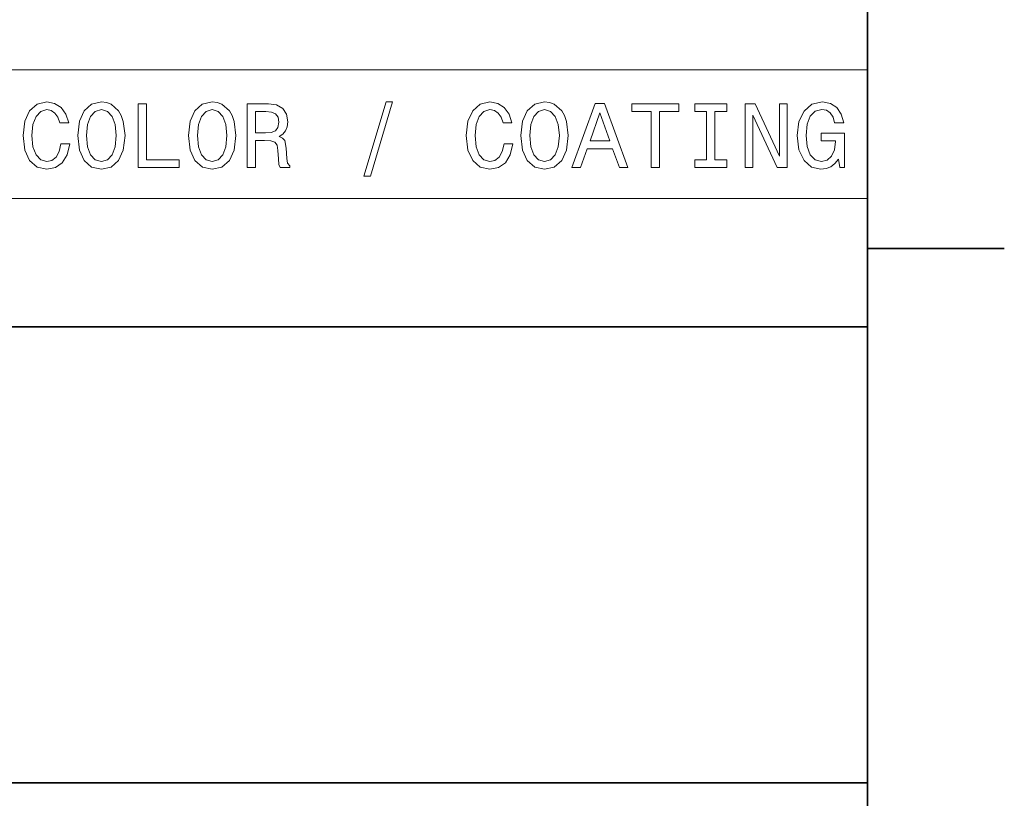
# Model space of a CAD drawing. Extents: x 0 to 420, y 0 to 297.
# Tile 28 of 32: x 364 to 418, y 44 to 87. Entities that reach past the tile are written whole.
import ezdxf

# ---------------------------------------------------------------- set-up
doc = ezdxf.new("R2010")
doc.units = 0

msp = doc.modelspace()

# ---------------------------------------------------------------- linework, layer by layer
at = {"color": 7, "lineweight": 35}
for p, q in [((410, 10), (410, 287)), ((410, 74.300003), (417.5, 74.300003)), ((220, 70), (410, 70)), ((410, 70), (410, 10)), ((220, 45), (410, 45))]:
    msp.add_line(p, q, dxfattribs=at)
at = {"color": 7, "lineweight": 13}
for p, q in [((231.982697, 84.093658), (410, 84.093658)), ((410, 84.093658), (410, 70)), ((231.982697, 77.046829), (410, 77.046829)), ((231.982697, 70), (410, 70))]:
    msp.add_line(p, q, dxfattribs=at)
for points in [[(365.794678, 80.038185), (365.693817, 79.614555), (365.527374, 79.311958), (365.29538, 79.125359), (365.023071, 79.064842), (364.695251, 79.155617), (364.438049, 79.427956), (364.266571, 79.871758), (364.21109, 80.48703), (364.266571, 81.09726), (364.433014, 81.546104), (364.690216, 81.818443), (365.023071, 81.914261), (365.265137, 81.863831), (365.471893, 81.722618), (365.633301, 81.495674), (365.744232, 81.182999), (366.223358, 81.182999), (366.072052, 81.662102), (365.809814, 82.025215), (365.451721, 82.252159), (365.023071, 82.332855), (364.488464, 82.206772), (364.079987, 81.853745), (363.817719, 81.273773), (363.726959, 80.48703), (363.817719, 79.700287), (364.079987, 79.120316), (364.488464, 78.762245), (365.023071, 78.641212), (365.492065, 78.73703), (365.870331, 79.004318), (366.137604, 79.443085), (366.278809, 80.038185)], [(366.71759, 80.48703), (366.80835, 79.700287), (367.070618, 79.120316), (367.479095, 78.762245), (368.013702, 78.641212), (368.543243, 78.762245), (368.956787, 79.120316), (369.213989, 79.700287), (369.309814, 80.48703), (369.213989, 81.26873), (369.103027, 81.586456), (368.956787, 81.848701), (368.543243, 82.206772), (368.291077, 82.297546), (368.013702, 82.332855), (367.47406, 82.206772), (367.065552, 81.853745), (366.80835, 81.273773)], [(370.02594, 78.73703), (372.275208, 78.73703), (372.275208, 79.16066), (370.489929, 79.16066), (370.489929, 82.23703), (370.02594, 82.23703)], [(372.789612, 80.48703), (372.880402, 79.700287), (373.142639, 79.120316), (373.551147, 78.762245), (374.085724, 78.641212), (374.615265, 78.762245), (375.028809, 79.120316), (375.286011, 79.700287), (375.381836, 80.48703), (375.286011, 81.26873), (375.175079, 81.586456), (375.028809, 81.848701), (374.615265, 82.206772), (374.363129, 82.297546), (374.085724, 82.332855), (373.546112, 82.206772), (373.137604, 81.853745), (372.880402, 81.273773)], [(375.997131, 78.73703), (376.466125, 78.73703), (376.466125, 80.214699), (376.945251, 80.214699), (377.298279, 80.19957), (377.520172, 80.12896), (377.641205, 79.962532), (377.69165, 79.664986), (377.716858, 79.21109), (377.747131, 78.913544), (377.807648, 78.73703), (378.337189, 78.73703), (378.337189, 78.832848), (378.221191, 78.97406), (378.180847, 79.236313), (378.145538, 79.801147), (378.059814, 80.219742), (377.943817, 80.350861), (377.762238, 80.446686), (377.963989, 80.572762), (378.105194, 80.749275), (378.195953, 80.971176), (378.226227, 81.238472), (378.155609, 81.662102), (377.953888, 81.979828), (377.621033, 82.171471), (377.167145, 82.23703), (375.997131, 82.23703)], [(382.407074, 78.268013), (382.755035, 78.268013), (383.975494, 82.332855), (383.622467, 82.332855)], [(390.082855, 80.038185), (389.981995, 79.614555), (389.815552, 79.311958), (389.583588, 79.125359), (389.311249, 79.064842), (388.983429, 79.155617), (388.726227, 79.427956), (388.554749, 79.871758), (388.499268, 80.48703), (388.554749, 81.09726), (388.721191, 81.546104), (388.978394, 81.818443), (389.311249, 81.914261), (389.553314, 81.863831), (389.760101, 81.722618), (389.921478, 81.495674), (390.03241, 81.182999), (390.511536, 81.182999), (390.360229, 81.662102), (390.097992, 82.025215), (389.739929, 82.252159), (389.311249, 82.332855), (388.776672, 82.206772), (388.368164, 81.853745), (388.105896, 81.273773), (388.015137, 80.48703), (388.105896, 79.700287), (388.368164, 79.120316), (388.776672, 78.762245), (389.311249, 78.641212), (389.780273, 78.73703), (390.158508, 79.004318), (390.425781, 79.443085), (390.567017, 80.038185)], [(391.005768, 80.48703), (391.096558, 79.700287), (391.358795, 79.120316), (391.767303, 78.762245), (392.30188, 78.641212), (392.831421, 78.762245), (393.244965, 79.120316), (393.502167, 79.700287), (393.597992, 80.48703), (393.502167, 81.26873), (393.391205, 81.586456), (393.244965, 81.848701), (392.831421, 82.206772), (392.579254, 82.297546), (392.30188, 82.332855), (391.762238, 82.206772), (391.35376, 81.853745), (391.096558, 81.273773)], [(393.804749, 78.73703), (394.268738, 78.73703), (394.636902, 79.765846), (396.033875, 79.765846), (396.402008, 78.73703), (396.876068, 78.73703), (395.595093, 82.242073), (395.080688, 82.242073)], [(398.141937, 78.73703), (398.605896, 78.73703), (398.605896, 81.8134), (399.664978, 81.8134), (399.664978, 82.23703), (397.07782, 82.23703), (397.07782, 81.8134), (398.141937, 81.8134)], [(401.177948, 79.16066), (400.53241, 79.16066), (400.53241, 78.73703), (402.287476, 78.73703), (402.287476, 79.16066), (401.641937, 79.16066), (401.641937, 81.8134), (402.287476, 81.8134), (402.287476, 82.23703), (400.53241, 82.23703), (400.53241, 81.8134), (401.177948, 81.8134)], [(403.296112, 78.73703), (403.714691, 78.73703), (403.714691, 81.606628), (405.056183, 78.73703), (405.595825, 78.73703), (405.595825, 82.23703), (405.17218, 82.23703), (405.17218, 79.367432), (403.845825, 82.23703), (403.296112, 82.23703)], [(408.404907, 79.206047), (408.490631, 78.73703), (408.742798, 78.73703), (408.742798, 80.628242), (407.466858, 80.628242), (407.466858, 80.19957), (408.253601, 80.19957), (408.253601, 80.169304), (408.193085, 79.70533), (408.031708, 79.362389), (407.784576, 79.145531), (407.476929, 79.074928), (407.134003, 79.165703), (406.866699, 79.438042), (406.695251, 79.886887), (406.634735, 80.502159), (406.690186, 81.112389), (406.861664, 81.561241), (407.134003, 81.833572), (407.502167, 81.92939), (407.754333, 81.87896), (407.96109, 81.737747), (408.112396, 81.500717), (408.19812, 81.182999), (408.697388, 81.182999), (408.566284, 81.667145), (408.319153, 82.030258), (407.971191, 82.252159), (407.53241, 82.332855), (406.957489, 82.206772), (406.523773, 81.838615), (406.246399, 81.258644), (406.150574, 80.48703), (406.246399, 79.710373), (406.523773, 79.130402), (406.932281, 78.762245), (407.446686, 78.641212), (407.734131, 78.681557), (407.991364, 78.782417), (408.213257, 78.958931)], [(367.201721, 80.48703), (367.257202, 81.09726), (367.423645, 81.546104), (367.680847, 81.818443), (368.013702, 81.914261), (368.341492, 81.818443), (368.598694, 81.541061), (368.765137, 81.092216), (368.825653, 80.48703), (368.765137, 79.876801), (368.598694, 79.427956), (368.341492, 79.155617), (368.013702, 79.064842), (367.680847, 79.155617), (367.423645, 79.427956), (367.257202, 79.871758)], [(373.273773, 80.48703), (373.329254, 81.09726), (373.495667, 81.546104), (373.752869, 81.818443), (374.085724, 81.914261), (374.413544, 81.818443), (374.670746, 81.541061), (374.837189, 81.092216), (374.897705, 80.48703), (374.837189, 79.876801), (374.670746, 79.427956), (374.413544, 79.155617), (374.085724, 79.064842), (373.752869, 79.155617), (373.495667, 79.427956), (373.329254, 79.871758)], [(377.036011, 81.808357), (377.343658, 81.778099), (377.560516, 81.682274), (377.696686, 81.50576), (377.742065, 81.228386), (377.69165, 80.935875), (377.555481, 80.759361), (377.323486, 80.668587), (377.005768, 80.643372), (376.466125, 80.643372), (376.466125, 81.808357)], [(391.489929, 80.48703), (391.54538, 81.09726), (391.711823, 81.546104), (391.969025, 81.818443), (392.30188, 81.914261), (392.6297, 81.818443), (392.886902, 81.541061), (393.053314, 81.092216), (393.113831, 80.48703), (393.053314, 79.876801), (392.886902, 79.427956), (392.6297, 79.155617), (392.30188, 79.064842), (391.969025, 79.155617), (391.711823, 79.427956), (391.54538, 79.871758)], [(394.798279, 80.194519), (395.337891, 81.737747), (395.877533, 80.194519)]]:
    msp.add_lwpolyline(points, close=True, dxfattribs=at)

doc.saveas('drawing.dxf')
